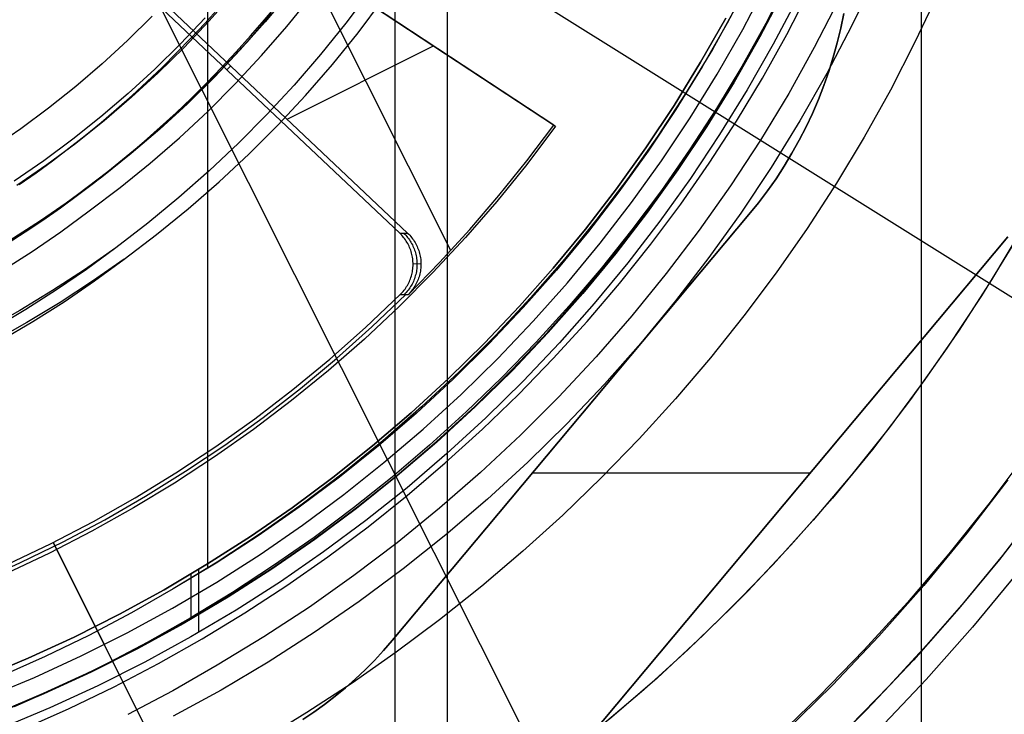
# Model space of a CAD drawing. Header units: millimetres. Extents: x 10802 to 11966, y -167 to 850.
# Tile 91 of 182: x 11396 to 11419, y 450 to 466. Entities that reach past the tile are written whole.
import ezdxf

# ---------------------------------------------------------------- set-up
doc = ezdxf.new("R2010")
doc.units = ezdxf.units.MM
for name, color, linetype in [('1', 7, 'Continuous'), ('color', 7, 'Continuous'), ('luz', 7, 'Continuous')]:
    doc.layers.add(name, color=color, linetype=linetype)

msp = doc.modelspace()

# ---------------------------------------------------------------- linework, layer by layer
at = {"layer": '1', "color": 250, "true_color": 0x111111}
for p, q in [((11417.451, 541.189, 45.792), (11417.451, 424.503, 45.792)), ((11406.318, 523.979, 228.525), (11406.318, 441.714, 228.525)), ((11400.683, 472.719, 222.7), (11400.683, 453.357, 222.7)), ((11413.442, 467.194, 222.7), (11412.893, 466.153, 222.7)), ((11414.33, 467.18, 223.485), (11413.801, 466.151, 223.485)), ((11416.391, 467.272, 223.735), (11415.834, 466.114, 223.735)), ((11405.084, 467.169, 98.631), (11405.084, 446.192, 98.631)), ((11401.279, 466.839, 250.75), (11400.716, 466.203, 250.75)), ((11401.279, 466.839, 246.75), (11400.716, 466.203, 246.75)), ((11402.602, 466.871, 250.75), (11402.039, 466.189, 250.75)), ((11402.602, 466.871, 246.75), (11402.039, 466.189, 246.75)), ((11402.549, 466.081, 46.044), (11403.122, 466.789, 46.044)), ((11404.5, 466.913, 45.792), (11403.931, 466.156, 45.792)), ((11413.65, 465.843, 224.343), (11414.218, 466.926, 224.343)), ((11414.231, 466.92, 225.2), (11413.663, 465.836, 225.2)), ((11414.552, 466.759, 227.75), (11413.977, 465.664, 227.75)), ((11414.293, 465.888, 224.502), (11414.83, 466.933, 224.502)), ((11417.849, 466.856, 223.919), (11417.308, 465.711, 223.919)), ((11400.624, 466.16, 242.75), (11400.948, 466.519, 242.75)), ((11402.024, 466.235, 242.75), (11402.347, 466.622, 242.75)), ((11404.221, 465.93, 98.631), (11404.798, 466.696, 98.631)), ((11413.114, 466.562, 222.7), (11412.546, 465.539, 222.7)), ((11415.507, 466.69, 223.759), (11414.942, 465.587, 223.759)), ((11399.383, 466.32, 236.864), (11398.803, 465.75, 236.864)), ((11400.627, 466.284, 236.488), (11400.044, 465.671, 236.488)), ((11402.189, 466.384, 98.19), (11401.603, 465.709, 98.19)), ((11412.271, 465.24, 225.2), (11412.861, 466.275, 225.2)), ((11412.861, 466.275, 227.75), (11412.271, 465.24, 227.75)), ((11412.861, 466.275, 226.475), (11412.271, 465.24, 226.475)), ((11400.716, 466.203, 250.75), (11400.13, 465.586, 250.75)), ((11400.716, 466.203, 246.75), (11400.13, 465.586, 246.75)), ((11400.294, 465.807, 242.75), (11400.624, 466.16, 242.75)), ((11402.039, 466.189, 250.75), (11401.453, 465.527, 250.75)), ((11402.039, 466.189, 246.75), (11401.453, 465.527, 246.75)), ((11401.695, 465.856, 242.75), (11402.024, 466.235, 242.75)), ((11401.952, 465.394, 46.044), (11402.549, 466.081, 46.044)), ((11403.931, 466.156, 45.792), (11403.337, 465.42, 45.792)), ((11412.893, 466.153, 222.7), (11412.308, 465.132, 222.7)), ((11413.801, 466.151, 223.485), (11413.238, 465.14, 223.485)), ((11415.834, 466.114, 223.735), (11415.236, 464.976, 223.735)), ((11399.957, 465.46, 242.75), (11400.294, 465.807, 242.75)), ((11401.358, 465.482, 242.75), (11401.695, 465.856, 242.75)), ((11403.618, 465.185, 98.631), (11404.221, 465.93, 98.631)), ((11413.045, 464.781, 224.343), (11413.65, 465.843, 224.343)), ((11413.663, 465.836, 225.2), (11413.057, 464.773, 225.2)), ((11413.721, 464.861, 224.502), (11414.293, 465.888, 224.502)), ((11398.803, 465.75, 236.864), (11398.203, 465.2, 236.864)), ((11400.044, 465.671, 236.488), (11399.441, 465.078, 236.488)), ((11400.13, 465.586, 250.75), (11399.524, 464.99, 250.75)), ((11400.13, 465.586, 246.75), (11399.524, 464.99, 246.75)), ((11401.603, 465.709, 98.19), (11400.993, 465.055, 98.19)), ((11413.977, 465.664, 227.75), (11413.366, 464.591, 227.75)), ((11414.942, 465.587, 223.759), (11414.341, 464.503, 223.759)), ((11417.308, 465.711, 223.919), (11416.73, 464.585, 223.919)), ((11399.614, 465.119, 242.75), (11399.957, 465.46, 242.75)), ((11401.453, 465.527, 250.75), (11400.844, 464.885, 250.75)), ((11401.453, 465.527, 246.75), (11400.844, 464.885, 246.75)), ((11401.014, 465.114, 242.75), (11401.358, 465.482, 242.75)), ((11401.331, 464.728, 46.044), (11401.952, 465.394, 46.044)), ((11403.337, 465.42, 45.792), (11402.717, 464.703, 45.792)), ((11412.546, 465.539, 222.7), (11411.919, 464.508, 222.7)), ((11398.203, 465.2, 236.864), (11397.585, 464.671, 236.864)), ((11399.265, 464.785, 242.75), (11399.614, 465.119, 242.75)), ((11400.663, 464.754, 242.75), (11401.014, 465.114, 242.75)), ((11402.989, 464.461, 98.631), (11403.618, 465.185, 98.631)), ((11411.645, 464.225, 225.2), (11412.271, 465.24, 225.2)), ((11412.271, 465.24, 227.75), (11411.645, 464.225, 227.75)), ((11412.271, 465.24, 226.475), (11411.645, 464.225, 226.475)), ((11412.308, 465.132, 222.7), (11411.688, 464.132, 222.7)), ((11413.238, 465.14, 223.485), (11412.641, 464.149, 223.485)), ((11399.441, 465.078, 236.488), (11398.818, 464.506, 236.488)), ((11399.524, 464.99, 250.75), (11398.898, 464.416, 250.75)), ((11399.524, 464.99, 246.75), (11398.898, 464.416, 246.75)), ((11400.844, 464.885, 250.75), (11400.213, 464.265, 250.75)), ((11400.844, 464.885, 246.75), (11400.213, 464.265, 246.75)), ((11400.993, 465.055, 98.19), (11400.361, 464.423, 98.19)), ((11413.115, 463.854, 224.502), (11413.721, 464.861, 224.502)), ((11415.236, 464.976, 223.735), (11414.6, 463.859, 223.735)), ((11397.585, 464.671, 236.864), (11396.948, 464.163, 236.864)), ((11398.909, 464.458, 242.75), (11399.265, 464.785, 242.75)), ((11400.306, 464.399, 242.75), (11400.663, 464.754, 242.75)), ((11400.688, 464.085, 46.044), (11401.331, 464.728, 46.044)), ((11402.717, 464.703, 45.792), (11402.074, 464.008, 45.792)), ((11412.403, 463.74, 224.343), (11413.045, 464.781, 224.343)), ((11413.057, 464.773, 225.2), (11412.415, 463.732, 225.2)), ((11398.818, 464.506, 236.488), (11398.175, 463.956, 236.488)), ((11398.898, 464.416, 250.75), (11398.252, 463.863, 250.75)), ((11398.898, 464.416, 246.75), (11398.252, 463.863, 246.75)), ((11398.547, 464.138, 242.75), (11398.909, 464.458, 242.75)), ((11400.361, 464.423, 98.19), (11399.707, 463.813, 98.19)), ((11399.943, 464.052, 242.75), (11400.306, 464.399, 242.75)), ((11402.335, 463.759, 98.631), (11402.989, 464.461, 98.631)), ((11411.919, 464.508, 222.7), (11411.256, 463.498, 222.7)), ((11413.366, 464.591, 227.75), (11412.717, 463.539, 227.75)), ((11414.341, 464.503, 223.759), (11413.676, 463.41, 223.759)), ((11416.73, 464.585, 223.919), (11416.114, 463.48, 223.919)), ((11396.948, 464.163, 236.864), (11396.295, 463.678, 236.864)), ((11400.213, 464.265, 250.75), (11399.561, 463.667, 250.75)), ((11400.213, 464.265, 246.75), (11399.561, 463.667, 246.75)), ((11410.985, 463.232, 225.2), (11411.645, 464.225, 225.2)), ((11411.645, 464.225, 227.75), (11410.985, 463.232, 227.75)), ((11411.645, 464.225, 226.475), (11410.985, 463.232, 226.475)), ((11398.175, 463.956, 236.488), (11397.514, 463.429, 236.488)), ((11398.18, 463.824, 242.75), (11398.547, 464.138, 242.75)), ((11399.572, 463.711, 242.75), (11399.943, 464.052, 242.75)), ((11400.022, 463.464, 46.044), (11400.688, 464.085, 46.044)), ((11402.074, 464.008, 45.792), (11401.408, 463.336, 45.792)), ((11411.688, 464.132, 222.7), (11411.035, 463.153, 222.7)), ((11412.641, 464.149, 223.485), (11412.011, 463.178, 223.485)), ((11398.252, 463.863, 250.75), (11397.587, 463.333, 250.75)), ((11398.252, 463.863, 246.75), (11397.587, 463.333, 246.75)), ((11397.806, 463.517, 242.75), (11398.18, 463.824, 242.75)), ((11399.707, 463.813, 98.19), (11399.033, 463.226, 98.19)), ((11399.196, 463.378, 242.75), (11399.572, 463.711, 242.75)), ((11401.656, 463.081, 98.631), (11402.335, 463.759, 98.631)), ((11411.726, 462.721, 224.343), (11412.403, 463.74, 224.343)), ((11412.415, 463.732, 225.2), (11411.738, 462.713, 225.2)), ((11412.475, 462.868, 224.502), (11413.115, 463.854, 224.502)), ((11414.6, 463.859, 223.735), (11413.925, 462.765, 223.735)), ((11396.295, 463.678, 236.864), (11395.625, 463.216, 236.864)), ((11397.427, 463.218, 242.75), (11397.806, 463.517, 242.75)), ((11399.561, 463.667, 250.75), (11398.889, 463.092, 250.75)), ((11399.561, 463.667, 246.75), (11398.889, 463.092, 246.75)), ((11411.256, 463.498, 222.7), (11410.56, 462.511, 222.7)), ((11412.717, 463.539, 227.75), (11412.033, 462.509, 227.75)), ((11416.114, 463.48, 223.919), (11415.461, 462.396, 223.919)), ((11397.514, 463.429, 236.488), (11396.835, 462.925, 236.488)), ((11397.587, 463.333, 250.75), (11396.905, 462.827, 250.75)), ((11397.587, 463.333, 246.75), (11396.905, 462.827, 246.75)), ((11398.814, 463.051, 242.75), (11399.196, 463.378, 242.75)), ((11399.335, 462.866, 46.044), (11400.022, 463.464, 46.044)), ((11401.408, 463.336, 45.792), (11400.72, 462.686, 45.792)), ((11413.676, 463.41, 223.759), (11412.974, 462.339, 223.759)), ((11397.043, 462.926, 242.75), (11397.427, 463.218, 242.75)), ((11398.889, 463.092, 250.75), (11398.197, 462.541, 250.75)), ((11398.889, 463.092, 246.75), (11398.197, 462.541, 246.75)), ((11399.033, 463.226, 98.19), (11398.338, 462.664, 98.19)), ((11398.425, 462.732, 242.75), (11398.814, 463.051, 242.75)), ((11400.955, 462.427, 98.631), (11401.656, 463.081, 98.631)), ((11410.291, 462.263, 225.2), (11410.985, 463.232, 225.2)), ((11410.985, 463.232, 227.75), (11410.291, 462.263, 227.75)), ((11410.985, 463.232, 226.475), (11410.291, 462.263, 226.475)), ((11411.035, 463.153, 222.7), (11410.35, 462.196, 222.7)), ((11412.011, 463.178, 223.485), (11411.349, 462.229, 223.485)), ((11396.835, 462.925, 236.488), (11396.139, 462.444, 236.488)), ((11396.905, 462.827, 250.75), (11396.205, 462.344, 250.75)), ((11396.905, 462.827, 246.75), (11396.205, 462.344, 246.75)), ((11396.653, 462.641, 242.75), (11397.043, 462.926, 242.75)), ((11398.627, 462.293, 46.044), (11399.335, 462.866, 46.044)), ((11411.803, 461.904, 224.502), (11412.475, 462.868, 224.502)), ((11396.258, 462.364, 242.75), (11396.653, 462.641, 242.75)), ((11398.338, 462.664, 98.19), (11397.624, 462.126, 98.19)), ((11398.031, 462.421, 242.75), (11398.425, 462.732, 242.75)), ((11400.72, 462.686, 45.792), (11400.01, 462.06, 45.792)), ((11411.014, 461.727, 224.343), (11411.726, 462.721, 224.343)), ((11411.738, 462.713, 225.2), (11411.025, 461.718, 225.2)), ((11413.925, 462.765, 223.735), (11413.214, 461.694, 223.735)), ((11398.197, 462.541, 250.75), (11397.487, 462.013, 250.75)), ((11398.197, 462.541, 246.75), (11397.487, 462.013, 246.75)), ((11397.63, 462.117, 242.75), (11398.031, 462.421, 242.75)), ((11400.231, 461.798, 98.631), (11400.955, 462.427, 98.631)), ((11410.56, 462.511, 222.7), (11409.83, 461.549, 222.7)), ((11412.033, 462.509, 227.75), (11411.313, 461.505, 227.75)), ((11412.974, 462.339, 223.759), (11412.236, 461.294, 223.759)), ((11415.461, 462.396, 223.919), (11414.772, 461.334, 223.919)), ((11397.624, 462.126, 98.19), (11396.975, 461.647, 98.19)), ((11397.225, 461.821, 242.75), (11397.63, 462.117, 242.75)), ((11397.9, 461.745, 46.044), (11398.627, 462.293, 46.044)), ((11409.564, 461.319, 225.2), (11410.291, 462.263, 225.2)), ((11410.291, 462.263, 227.75), (11409.564, 461.319, 227.75)), ((11410.291, 462.263, 226.475), (11409.564, 461.319, 226.475)), ((11410.35, 462.196, 222.7), (11409.632, 461.264, 222.7)), ((11411.349, 462.229, 223.485), (11410.657, 461.302, 223.485)), ((11397.487, 462.013, 250.75), (11396.759, 461.511, 250.75)), ((11397.487, 462.013, 246.75), (11396.759, 461.511, 246.75)), ((11400.01, 462.06, 45.792), (11399.279, 461.458, 45.792)), ((11411.099, 460.962, 224.502), (11411.803, 461.904, 224.502)), ((11396.975, 461.647, 98.19), (11396.309, 461.191, 98.19)), ((11396.813, 461.532, 242.75), (11397.225, 461.821, 242.75)), ((11397.239, 461.258, 46.044), (11397.9, 461.745, 46.044)), ((11399.486, 461.194, 98.631), (11400.231, 461.798, 98.631)), ((11410.268, 460.758, 224.343), (11411.014, 461.727, 224.343)), ((11411.025, 461.718, 225.2), (11410.279, 460.749, 225.2)), ((11413.214, 461.694, 223.735), (11412.465, 460.649, 223.735)), ((11396.759, 461.511, 250.75), (11396.014, 461.034, 250.75)), ((11396.759, 461.511, 246.75), (11396.014, 461.034, 246.75)), ((11396.397, 461.252, 242.75), (11396.813, 461.532, 242.75)), ((11399.279, 461.458, 45.792), (11398.529, 460.881, 45.792)), ((11409.83, 461.549, 222.7), (11409.068, 460.612, 222.7)), ((11411.313, 461.505, 227.75), (11410.559, 460.525, 227.75)), ((11396.309, 461.191, 98.19), (11395.629, 460.758, 98.19)), ((11395.975, 460.98, 242.75), (11396.397, 461.252, 242.75)), ((11396.562, 460.794, 46.044), (11397.239, 461.258, 46.044)), ((11398.72, 460.617, 98.631), (11399.486, 461.194, 98.631)), ((11408.805, 460.4, 225.2), (11409.564, 461.319, 225.2)), ((11409.564, 461.319, 227.75), (11408.805, 460.4, 227.75)), ((11409.564, 461.319, 226.475), (11408.805, 460.4, 226.475)), ((11409.632, 461.264, 222.7), (11408.882, 460.357, 222.7)), ((11410.657, 461.302, 223.485), (11409.934, 460.397, 223.485)), ((11412.236, 461.294, 223.759), (11411.462, 460.274, 223.759)), ((11414.772, 461.334, 223.919), (11414.048, 460.296, 223.919)), ((11419.83, 461.334, 98.631), (11419.106, 460.127, 98.631)), ((11410.365, 460.044, 224.502), (11411.099, 460.962, 224.502)), ((11419.644, 461.015, 98.631), (11418.872, 459.755, 98.631)), ((11395.869, 460.352, 46.044), (11396.562, 460.794, 46.044)), ((11398.529, 460.881, 45.792), (11397.794, 460.365, 45.792)), ((11398.529, 460.881, 45.792), (11397.84, 460.374, 45.792)), ((11409.489, 459.815, 224.343), (11410.268, 460.758, 224.343)), ((11410.279, 460.749, 225.2), (11409.5, 459.805, 225.2)), ((11398.72, 460.617, 98.631), (11397.977, 460.095, 98.631)), ((11398.024, 460.104, 98.631), (11398.72, 460.617, 98.631)), ((11409.068, 460.612, 222.7), (11408.274, 459.702, 222.7)), ((11410.559, 460.525, 227.75), (11409.772, 459.572, 227.75)), ((11412.465, 460.649, 223.735), (11411.681, 459.631, 223.735)), ((11397.794, 460.365, 45.792), (11397.042, 459.874, 45.792)), ((11397.84, 460.374, 45.792), (11397.135, 459.89, 45.792)), ((11408.015, 459.508, 225.2), (11408.805, 460.4, 225.2)), ((11408.805, 460.4, 227.75), (11408.015, 459.508, 227.75)), ((11408.805, 460.4, 226.475), (11408.015, 459.508, 226.475)), ((11408.882, 460.357, 222.7), (11408.103, 459.475, 222.7)), ((11409.934, 460.397, 223.485), (11409.182, 459.516, 223.485)), ((11411.462, 460.274, 223.759), (11410.655, 459.281, 223.759)), ((11414.048, 460.296, 223.919), (11413.29, 459.281, 223.919)), ((11397.977, 460.095, 98.631), (11397.216, 459.598, 98.631)), ((11397.31, 459.614, 98.631), (11398.024, 460.104, 98.631)), ((11409.601, 459.149, 224.502), (11410.365, 460.044, 224.502)), ((11419.106, 460.127, 98.631), (11418.343, 458.943, 98.631)), ((11397.042, 459.874, 45.792), (11396.275, 459.408, 45.792)), ((11397.135, 459.89, 45.792), (11396.414, 459.431, 45.792)), ((11408.678, 458.899, 224.343), (11409.489, 459.815, 224.343)), ((11409.5, 459.805, 225.2), (11408.689, 458.89, 225.2)), ((11397.216, 459.598, 98.631), (11396.439, 459.127, 98.631)), ((11396.58, 459.149, 98.631), (11397.31, 459.614, 98.631)), ((11408.274, 459.702, 222.7), (11407.45, 458.82, 222.7)), ((11409.772, 459.572, 227.75), (11408.953, 458.647, 227.75)), ((11411.681, 459.631, 223.735), (11410.863, 458.64, 223.735)), ((11418.872, 459.755, 98.631), (11418.058, 458.523, 98.631)), ((11396.275, 459.408, 45.792), (11395.492, 458.968, 45.792)), ((11396.414, 459.431, 45.792), (11395.677, 458.996, 45.792)), ((11407.194, 458.643, 225.2), (11408.015, 459.508, 225.2)), ((11408.015, 459.508, 227.75), (11407.194, 458.643, 227.75)), ((11408.015, 459.508, 226.475), (11407.194, 458.643, 226.475)), ((11408.103, 459.475, 222.7), (11407.294, 458.621, 222.7)), ((11409.182, 459.516, 223.485), (11408.402, 458.66, 223.485)), ((11396.439, 459.127, 98.631), (11395.647, 458.681, 98.631)), ((11395.835, 458.709, 98.631), (11396.58, 459.149, 98.631)), ((11408.809, 458.279, 224.502), (11409.601, 459.149, 224.502)), ((11410.655, 459.281, 223.759), (11409.813, 458.317, 223.759)), ((11413.29, 459.281, 223.919), (11412.5, 458.292, 223.919)), ((11407.836, 458.013, 224.343), (11408.678, 458.899, 224.343)), ((11408.689, 458.89, 225.2), (11407.846, 458.002, 225.2)), ((11418.343, 458.943, 98.631), (11417.542, 457.786, 98.631)), ((11406.344, 457.808, 225.2), (11407.194, 458.643, 225.2)), ((11407.194, 458.643, 227.75), (11406.344, 457.808, 227.75)), ((11407.194, 458.643, 226.475), (11406.344, 457.808, 226.475)), ((11407.294, 458.621, 222.7), (11406.456, 457.795, 222.7)), ((11407.45, 458.82, 222.7), (11406.596, 457.966, 222.7)), ((11408.402, 458.66, 223.485), (11407.595, 457.829, 223.485)), ((11408.953, 458.647, 227.75), (11408.102, 457.751, 227.75)), ((11410.863, 458.64, 223.735), (11410.01, 457.677, 223.735)), ((11418.058, 458.523, 98.631), (11417.202, 457.319, 98.631)), ((11407.989, 457.435, 224.502), (11408.809, 458.279, 224.502)), ((11409.813, 458.317, 223.759), (11408.94, 457.381, 223.759)), ((11412.5, 458.292, 223.919), (11411.677, 457.329, 223.919)), ((11406.596, 457.966, 222.7), (11405.714, 457.142, 222.7)), ((11406.964, 457.155, 224.343), (11407.836, 458.013, 224.343)), ((11407.846, 458.002, 225.2), (11406.974, 457.145, 225.2)), ((11405.466, 457.002, 225.2), (11406.344, 457.808, 225.2)), ((11406.344, 457.808, 227.75), (11405.466, 457.002, 227.75)), ((11406.344, 457.808, 226.475), (11405.466, 457.002, 226.475)), ((11406.456, 457.795, 222.7), (11405.59, 456.997, 222.7)), ((11407.595, 457.829, 223.485), (11406.762, 457.024, 223.485)), ((11408.102, 457.751, 227.75), (11407.22, 456.885, 227.75)), ((11417.542, 457.786, 98.631), (11416.703, 456.655, 98.631)), ((11410.01, 457.677, 223.735), (11409.125, 456.745, 223.735)), ((11407.143, 456.617, 224.502), (11407.989, 457.435, 224.502)), ((11408.94, 457.381, 223.759), (11408.035, 456.476, 223.759)), ((11411.677, 457.329, 223.919), (11410.824, 456.392, 223.919)), ((11417.202, 457.319, 98.631), (11416.306, 456.145, 98.631)), ((11404.56, 456.227, 225.2), (11405.466, 457.002, 225.2)), ((11405.466, 457.002, 227.75), (11404.56, 456.227, 227.75)), ((11405.466, 457.002, 226.475), (11404.56, 456.227, 226.475)), ((11405.59, 456.997, 222.7), (11404.699, 456.23, 222.7)), ((11405.714, 457.142, 222.7), (11404.804, 456.348, 222.7)), ((11406.762, 457.024, 223.485), (11405.903, 456.245, 223.485)), ((11406.062, 456.329, 224.343), (11406.964, 457.155, 224.343)), ((11406.974, 457.145, 225.2), (11406.072, 456.318, 225.2)), ((11407.22, 456.885, 227.75), (11406.31, 456.049, 227.75)), ((11406.271, 455.826, 224.502), (11407.143, 456.617, 224.502)), ((11409.125, 456.745, 223.735), (11408.208, 455.844, 223.735)), ((11416.703, 456.655, 98.631), (11415.828, 455.552, 98.631)), ((11404.804, 456.348, 222.7), (11403.867, 455.586, 222.7)), ((11405.133, 455.534, 224.343), (11406.062, 456.329, 224.343)), ((11406.072, 456.318, 225.2), (11405.142, 455.522, 225.2)), ((11408.035, 456.476, 223.759), (11407.099, 455.603, 223.759)), ((11410.824, 456.392, 223.919), (11409.942, 455.483, 223.919)), ((11403.628, 455.484, 225.2), (11404.56, 456.227, 225.2)), ((11404.56, 456.227, 227.75), (11403.628, 455.484, 227.75)), ((11404.56, 456.227, 226.475), (11403.628, 455.484, 226.475)), ((11404.699, 456.23, 222.7), (11403.781, 455.493, 222.7)), ((11405.903, 456.245, 223.485), (11405.021, 455.494, 223.485)), ((11416.306, 456.145, 98.631), (11415.369, 455.003, 98.631)), ((11419.943, 456.072, 95.668), (11419.044, 454.868, 95.668)), ((11406.31, 456.049, 227.75), (11405.371, 455.246, 227.75)), ((11408.208, 455.844, 223.735), (11407.261, 454.975, 223.735)), ((11405.374, 455.063, 224.502), (11406.271, 455.826, 224.502)), ((11407.099, 455.603, 223.759), (11406.135, 454.761, 223.759)), ((11402.671, 454.774, 225.2), (11403.628, 455.484, 225.2)), ((11403.628, 455.484, 227.75), (11402.671, 454.774, 227.75)), ((11403.628, 455.484, 226.475), (11402.671, 454.774, 226.475)), ((11403.781, 455.493, 222.7), (11402.839, 454.788, 222.7)), ((11403.867, 455.586, 222.7), (11402.905, 454.856, 222.7)), ((11405.021, 455.494, 223.485), (11404.115, 454.771, 223.485)), ((11404.177, 454.771, 224.343), (11405.133, 455.534, 224.343)), ((11405.142, 455.522, 225.2), (11404.186, 454.76, 225.2)), ((11409.942, 455.483, 223.919), (11409.03, 454.602, 223.919)), ((11415.828, 455.552, 98.631), (11414.917, 454.479, 98.631)), ((11418.524, 454.174, 89.131), (11419.492, 455.432, 89.131)), ((11419.492, 455.432, 92.4), (11418.524, 454.174, 92.4)), ((11405.371, 455.246, 227.75), (11404.404, 454.476, 227.75)), ((11404.454, 454.329, 224.502), (11405.374, 455.063, 224.502)), ((11407.261, 454.975, 223.735), (11406.284, 454.14, 223.735)), ((11415.369, 455.003, 98.631), (11414.394, 453.893, 98.631)), ((11420.346, 454.938, 89.131), (11419.364, 453.655, 89.131)), ((11401.69, 454.097, 225.2), (11402.671, 454.774, 225.2)), ((11402.671, 454.774, 227.75), (11401.69, 454.097, 227.75)), ((11402.671, 454.774, 226.475), (11401.69, 454.097, 226.475)), ((11402.839, 454.788, 222.7), (11401.873, 454.115, 222.7)), ((11402.905, 454.856, 222.7), (11401.918, 454.16, 222.7)), ((11404.115, 454.771, 223.485), (11403.186, 454.078, 223.485)), ((11403.195, 454.042, 224.343), (11404.177, 454.771, 224.343)), ((11404.186, 454.76, 225.2), (11403.203, 454.03, 225.2)), ((11406.135, 454.761, 223.759), (11405.142, 453.954, 223.759)), ((11419.044, 454.868, 95.668), (11418.105, 453.694, 95.668)), ((11404.404, 454.476, 227.75), (11403.412, 453.739, 227.75)), ((11409.03, 454.602, 223.919), (11408.091, 453.751, 223.919)), ((11414.917, 454.479, 98.631), (11413.971, 453.435, 98.631)), ((11420.098, 454.602, 89.131), (11419.291, 453.562, 89.131)), ((11403.511, 453.625, 224.502), (11404.454, 454.329, 224.502)), ((11400.686, 453.454, 225.2), (11401.69, 454.097, 225.2)), ((11401.69, 454.097, 227.75), (11400.686, 453.454, 227.75)), ((11401.69, 454.097, 226.475), (11400.686, 453.454, 226.475)), ((11401.873, 454.115, 222.7), (11400.886, 453.475, 222.7)), ((11401.918, 454.16, 222.7), (11400.908, 453.497, 222.7)), ((11402.188, 453.347, 224.343), (11403.195, 454.042, 224.343)), ((11403.203, 454.03, 225.2), (11402.196, 453.335, 225.2)), ((11403.186, 454.078, 223.485), (11402.236, 453.414, 223.485)), ((11406.284, 454.14, 223.735), (11405.28, 453.338, 223.735)), ((11417.513, 452.95, 89.131), (11418.524, 454.174, 89.131)), ((11418.524, 454.174, 92.4), (11417.513, 452.95, 92.4)), ((11405.142, 453.954, 223.759), (11404.122, 453.18, 223.759)), ((11408.091, 453.751, 223.919), (11407.126, 452.929, 223.919)), ((11414.394, 453.893, 98.631), (11413.382, 452.818, 98.631)), ((11403.412, 453.739, 227.75), (11402.395, 453.037, 227.75)), ((11402.546, 452.95, 224.502), (11403.511, 453.625, 224.502)), ((11418.105, 453.694, 95.668), (11417.129, 452.55, 95.668)), ((11419.364, 453.655, 89.131), (11418.339, 452.407, 89.131)), ((11419.291, 453.562, 89.131), (11418.454, 452.546, 89.131)), ((11399.661, 452.846, 225.2), (11400.686, 453.454, 225.2)), ((11400.686, 453.454, 227.75), (11399.661, 452.846, 227.75)), ((11400.686, 453.454, 226.475), (11399.661, 452.846, 226.475)), ((11400.908, 453.497, 222.7), (11399.877, 452.87, 222.7)), ((11400.886, 453.475, 222.7), (11399.877, 452.87, 222.7)), ((11400.47, 453.321, 227.75), (11400.47, 451.842, 227.75)), ((11401.159, 452.688, 224.343), (11402.188, 453.347, 224.343)), ((11402.196, 453.335, 225.2), (11401.166, 452.675, 225.2)), ((11402.236, 453.414, 223.485), (11401.266, 452.78, 223.485)), ((11405.28, 453.338, 223.735), (11404.247, 452.572, 223.735)), ((11413.971, 453.435, 98.631), (11412.992, 452.424, 98.631)), ((11400.291, 453.213, 225.2), (11400.291, 452.153, 225.2)), ((11404.122, 453.18, 223.759), (11403.077, 452.442, 223.759)), ((11419.703, 453.233, 228.525), (11418.659, 451.969, 228.525)), ((11398.615, 452.274, 225.2), (11399.661, 452.846, 225.2)), ((11399.661, 452.846, 227.75), (11398.615, 452.274, 227.75)), ((11399.661, 452.846, 226.475), (11398.615, 452.274, 226.475)), ((11399.877, 452.87, 222.7), (11398.893, 452.306, 222.7)), ((11402.395, 453.037, 227.75), (11401.354, 452.37, 227.75)), ((11401.56, 452.307, 224.502), (11402.546, 452.95, 224.502)), ((11407.126, 452.929, 223.919), (11406.135, 452.139, 223.919)), ((11416.46, 451.761, 89.131), (11417.513, 452.95, 89.131)), ((11417.513, 452.95, 92.4), (11416.46, 451.761, 92.4)), ((11400.107, 452.064, 224.343), (11401.159, 452.688, 224.343)), ((11401.166, 452.675, 225.2), (11400.114, 452.051, 225.2)), ((11401.266, 452.78, 223.485), (11400.276, 452.178, 223.485)), ((11413.382, 452.818, 98.631), (11412.333, 451.778, 98.631)), ((11401.354, 452.37, 227.75), (11400.291, 451.74, 227.75)), ((11403.077, 452.442, 223.759), (11402.006, 451.74, 223.759)), ((11404.247, 452.572, 223.735), (11403.19, 451.842, 223.735)), ((11412.992, 452.424, 98.631), (11411.981, 451.445, 98.631)), ((11417.129, 452.55, 95.668), (11416.116, 451.438, 95.668)), ((11418.339, 452.407, 89.131), (11417.271, 451.195, 89.131)), ((11418.454, 452.546, 89.131), (11417.589, 451.554, 89.131)), ((11397.551, 451.738, 225.2), (11398.615, 452.274, 225.2)), ((11398.615, 452.274, 227.75), (11397.551, 451.738, 227.75)), ((11398.615, 452.274, 226.475), (11397.551, 451.738, 226.475)), ((11398.893, 452.306, 222.7), (11397.89, 451.776, 222.7)), ((11400.276, 452.178, 223.485), (11399.268, 451.608, 223.485)), ((11400.555, 451.695, 224.502), (11401.56, 452.307, 224.502)), ((11406.135, 452.139, 223.919), (11405.119, 451.38, 223.919)), ((11399.034, 451.477, 224.343), (11400.107, 452.064, 224.343)), ((11400.114, 452.051, 225.2), (11399.04, 451.464, 225.2)), ((11418.659, 451.969, 228.525), (11417.572, 450.742, 228.525)), ((11396.468, 451.24, 225.2), (11397.551, 451.738, 225.2)), ((11397.551, 451.738, 227.75), (11396.468, 451.24, 227.75)), ((11397.551, 451.738, 226.475), (11396.468, 451.24, 226.475)), ((11397.89, 451.776, 222.7), (11396.87, 451.281, 222.7)), ((11400.291, 451.74, 227.75), (11399.207, 451.147, 227.75)), ((11399.531, 451.116, 224.502), (11400.555, 451.695, 224.502)), ((11402.006, 451.74, 223.759), (11400.913, 451.075, 223.759)), ((11403.19, 451.842, 223.735), (11402.107, 451.149, 223.735)), ((11412.333, 451.778, 98.631), (11411.249, 450.774, 98.631)), ((11415.367, 450.61, 89.131), (11416.46, 451.761, 89.131)), ((11416.46, 451.761, 92.4), (11415.367, 450.61, 92.4)), ((11397.941, 450.928, 224.343), (11399.034, 451.477, 224.343)), ((11399.04, 451.464, 225.2), (11397.947, 450.914, 225.2)), ((11399.268, 451.608, 223.485), (11398.242, 451.071, 223.485)), ((11411.981, 451.445, 98.631), (11410.937, 450.499, 98.631)), ((11416.116, 451.438, 95.668), (11415.068, 450.358, 95.668)), ((11417.589, 451.554, 89.131), (11416.696, 450.586, 89.131)), ((11395.369, 450.779, 225.2), (11396.468, 451.24, 225.2)), ((11396.468, 451.24, 227.75), (11395.369, 450.779, 227.75)), ((11396.468, 451.24, 226.475), (11395.369, 450.779, 226.475)), ((11396.87, 451.281, 222.7), (11395.833, 450.822, 222.7)), ((11405.119, 451.38, 223.919), (11404.08, 450.654, 223.919)), ((11398.242, 451.071, 223.485), (11397.199, 450.567, 223.485)), ((11399.207, 451.147, 227.75), (11398.103, 450.591, 227.75)), ((11398.489, 450.57, 224.502), (11399.531, 451.116, 224.502)), ((11400.913, 451.075, 223.759), (11399.87, 450.477, 223.759)), ((11402.107, 451.149, 223.735), (11401.001, 450.493, 223.735)), ((11417.271, 451.195, 89.131), (11416.162, 450.021, 89.131)), ((11396.83, 450.416, 224.343), (11397.941, 450.928, 224.343)), ((11397.947, 450.914, 225.2), (11396.836, 450.403, 225.2)), ((11411.249, 450.774, 98.631), (11410.131, 449.809, 98.631)), ((11417.572, 450.742, 228.525), (11416.443, 449.553, 228.525)), ((11397.199, 450.567, 223.485), (11396.141, 450.098, 223.485)), ((11398.103, 450.591, 227.75), (11396.98, 450.075, 227.75)), ((11397.43, 450.059, 224.502), (11398.489, 450.57, 224.502)), ((11404.08, 450.654, 223.919), (11403.019, 449.961, 223.919)), ((11414.235, 449.497, 89.131), (11415.367, 450.61, 89.131)), ((11415.367, 450.61, 92.4), (11414.235, 449.497, 92.4)), ((11416.696, 450.586, 89.131), (11415.776, 449.645, 89.131)), ((11395.702, 449.943, 224.343), (11396.83, 450.416, 224.343)), ((11396.836, 450.403, 225.2), (11395.708, 449.93, 225.2)), ((11399.87, 450.477, 223.759), (11398.807, 449.916, 223.759)), ((11401.001, 450.493, 223.735), (11399.874, 449.876, 223.735)), ((11410.937, 450.499, 98.631), (11409.864, 449.588, 98.631)), ((11415.068, 450.358, 95.668), (11413.986, 449.313, 95.668)), ((11396.98, 450.075, 227.75), (11395.841, 449.597, 227.75)), ((11396.355, 449.583, 224.502), (11397.43, 450.059, 224.502)), ((11403.019, 449.961, 223.919), (11401.936, 449.302, 223.919)), ((11416.162, 450.021, 89.131), (11415.013, 448.885, 89.131))]:
    msp.add_line(p, q, dxfattribs=at)
at = {"layer": '1', "color": 7, "true_color": 0xf4f4f4}
for p, q in [((11415.566, 466.037, 279.75), (11415.636, 466.382, 279.75)), ((11415.636, 466.382, 282.75), (11415.566, 466.037, 282.75)), ((11415.566, 466.037, 281.25), (11415.636, 466.382, 281.25)), ((11415.483, 465.695, 279.75), (11415.566, 466.037, 279.75)), ((11415.566, 466.037, 282.75), (11415.483, 465.695, 282.75)), ((11415.483, 465.695, 281.25), (11415.566, 466.037, 281.25)), ((11415.389, 465.356, 279.75), (11415.483, 465.695, 279.75)), ((11415.483, 465.695, 282.75), (11415.389, 465.356, 282.75)), ((11415.389, 465.356, 281.25), (11415.483, 465.695, 281.25)), ((11415.284, 465.021, 279.75), (11415.389, 465.356, 279.75)), ((11415.389, 465.356, 282.75), (11415.284, 465.021, 282.75)), ((11415.284, 465.021, 281.25), (11415.389, 465.356, 281.25)), ((11415.167, 464.689, 279.75), (11415.284, 465.021, 279.75)), ((11415.284, 465.021, 282.75), (11415.167, 464.689, 282.75)), ((11415.167, 464.689, 281.25), (11415.284, 465.021, 281.25)), ((11415.039, 464.361, 279.75), (11415.167, 464.689, 279.75)), ((11415.167, 464.689, 282.75), (11415.039, 464.361, 282.75)), ((11415.039, 464.361, 281.25), (11415.167, 464.689, 281.25)), ((11414.9, 464.038, 279.75), (11415.039, 464.361, 279.75)), ((11415.039, 464.361, 282.75), (11414.9, 464.038, 282.75)), ((11414.9, 464.038, 281.25), (11415.039, 464.361, 281.25)), ((11414.749, 463.72, 279.75), (11414.9, 464.038, 279.75)), ((11414.9, 464.038, 282.75), (11414.749, 463.72, 282.75)), ((11414.749, 463.72, 281.25), (11414.9, 464.038, 281.25)), ((11414.588, 463.407, 279.75), (11414.749, 463.72, 279.75)), ((11414.749, 463.72, 282.75), (11414.588, 463.407, 282.75)), ((11414.588, 463.407, 281.25), (11414.749, 463.72, 281.25)), ((11414.417, 463.1, 279.75), (11414.588, 463.407, 279.75)), ((11414.588, 463.407, 282.75), (11414.417, 463.1, 282.75)), ((11414.417, 463.1, 281.25), (11414.588, 463.407, 281.25)), ((11414.235, 462.798, 279.75), (11414.417, 463.1, 279.75)), ((11414.417, 463.1, 282.75), (11414.235, 462.798, 282.75)), ((11414.235, 462.798, 281.25), (11414.417, 463.1, 281.25)), ((11414.043, 462.504, 279.75), (11414.235, 462.798, 279.75)), ((11414.235, 462.798, 282.75), (11414.043, 462.504, 282.75)), ((11414.043, 462.504, 281.25), (11414.235, 462.798, 281.25)), ((11413.841, 462.216, 279.75), (11414.043, 462.504, 279.75)), ((11414.043, 462.504, 282.75), (11413.841, 462.216, 282.75)), ((11413.841, 462.216, 281.25), (11414.043, 462.504, 281.25)), ((11413.629, 461.935, 279.75), (11413.841, 462.216, 279.75)), ((11413.841, 462.216, 282.75), (11413.629, 461.935, 282.75)), ((11413.629, 461.935, 281.25), (11413.841, 462.216, 281.25)), ((11413.407, 461.661, 279.75), (11413.629, 461.935, 279.75)), ((11413.629, 461.935, 282.75), (11413.407, 461.661, 282.75)), ((11413.407, 461.661, 281.25), (11413.629, 461.935, 281.25)), ((11413.407, 461.661, 279.75), (11405.025, 451.655, 279.75)), ((11405.025, 451.655, 282.75), (11413.407, 461.661, 282.75)), ((11405.025, 451.655, 281.25), (11413.407, 461.661, 281.25)), ((11413.407, 461.661, 282.75), (11413.407, 461.661, 279.75)), ((11407.565, 446.901, 279.75), (11419.49, 461.135, 279.75)), ((11419.49, 461.135, 282.75), (11407.565, 446.901, 282.75)), ((11419.49, 461.135, 281.25), (11407.565, 446.901, 281.25)), ((11409.216, 456.658, 279.75), (11409.216, 456.658, 282.75)), ((11408.327, 455.596, 279.75), (11414.849, 455.596, 279.75)), ((11413.527, 454.018, 279.75), (11413.527, 454.018, 282.75)), ((11404.82, 451.419, 279.75), (11405.025, 451.655, 279.75)), ((11405.025, 451.655, 282.75), (11404.82, 451.419, 282.75)), ((11404.82, 451.419, 281.25), (11405.025, 451.655, 281.25)), ((11405.025, 451.655, 279.75), (11405.025, 451.655, 282.75)), ((11404.608, 451.189, 279.75), (11404.82, 451.419, 279.75)), ((11404.82, 451.419, 282.75), (11404.608, 451.189, 282.75)), ((11404.608, 451.189, 281.25), (11404.82, 451.419, 281.25)), ((11404.387, 450.967, 279.75), (11404.608, 451.189, 279.75)), ((11404.608, 451.189, 282.75), (11404.387, 450.967, 282.75)), ((11404.387, 450.967, 281.25), (11404.608, 451.189, 281.25)), ((11403.925, 450.546, 279.75), (11404.16, 450.753, 279.75)), ((11404.16, 450.753, 282.75), (11403.925, 450.546, 282.75)), ((11403.925, 450.546, 281.25), (11404.16, 450.753, 281.25)), ((11404.16, 450.753, 279.75), (11404.387, 450.967, 279.75)), ((11404.387, 450.967, 282.75), (11404.16, 450.753, 282.75)), ((11404.16, 450.753, 281.25), (11404.387, 450.967, 281.25)), ((11403.683, 450.347, 279.75), (11403.925, 450.546, 279.75)), ((11403.925, 450.546, 282.75), (11403.683, 450.347, 282.75)), ((11403.683, 450.347, 281.25), (11403.925, 450.546, 281.25)), ((11403.435, 450.156, 279.75), (11403.683, 450.347, 279.75)), ((11403.683, 450.347, 282.75), (11403.435, 450.156, 282.75)), ((11403.435, 450.156, 281.25), (11403.683, 450.347, 281.25)), ((11403.181, 449.974, 279.75), (11403.435, 450.156, 279.75)), ((11403.435, 450.156, 282.75), (11403.181, 449.974, 282.75)), ((11403.181, 449.974, 281.25), (11403.435, 450.156, 281.25)), ((11402.921, 449.801, 279.75), (11403.181, 449.974, 279.75)), ((11403.181, 449.974, 282.75), (11402.921, 449.801, 282.75)), ((11402.921, 449.801, 281.25), (11403.181, 449.974, 281.25))]:
    msp.add_line(p, q, dxfattribs=at)
at = {"layer": 'color', "color": 254, "true_color": 0xcad1ee}
for p, q in [((11401.168, 468.804, 29.562), (11408.862, 463.735, 29.562)), ((11408.84, 463.749, 28.062), (11401.19, 468.79, 28.062)), ((11408.818, 463.764, 26.562), (11401.212, 468.775, 26.562)), ((11398.348, 467.871, 26.398), (11405.381, 461.224, 26.398)), ((11405.199, 461.222, 19.162), (11398.261, 467.78, 19.162)), ((11406.397, 460.816, 26.562), (11402.998, 467.598, 26.562)), ((11413.259, 466.007, 21.262), (11413.822, 467.076, 21.262)), ((11413.259, 466.007, 29.562), (11413.822, 467.076, 29.562)), ((11413.259, 466.007, 25.412), (11413.822, 467.076, 25.412)), ((11405.385, 461.224, 26.562), (11399.514, 466.773, 26.562)), ((11412.659, 464.958, 21.262), (11413.259, 466.007, 21.262)), ((11412.659, 464.958, 29.562), (11413.259, 466.007, 29.562)), ((11412.659, 464.958, 25.412), (11413.259, 466.007, 25.412)), ((11402.551, 463.902, 26.562), (11405.991, 465.626, 26.562)), ((11401.139, 465.06, 19.162), (11401.227, 465.154, 26.562)), ((11412.023, 463.93, 21.262), (11412.659, 464.958, 21.262)), ((11412.023, 463.93, 29.562), (11412.659, 464.958, 29.562)), ((11412.023, 463.93, 25.412), (11412.659, 464.958, 25.412)), ((11411.353, 462.925, 21.262), (11412.023, 463.93, 21.262)), ((11411.353, 462.925, 29.562), (11412.023, 463.93, 29.562)), ((11411.353, 462.925, 25.412), (11412.023, 463.93, 25.412)), ((11408.187, 462.925, 26.562), (11408.818, 463.764, 26.562)), ((11408.862, 463.735, 29.562), (11408.187, 462.839, 29.562)), ((11408.818, 463.764, 26.562), (11408.862, 463.735, 29.562)), ((11408.187, 462.839, 29.562), (11407.481, 461.967, 29.562)), ((11407.529, 462.107, 26.562), (11408.187, 462.925, 26.562)), ((11410.648, 461.944, 21.262), (11411.353, 462.925, 21.262)), ((11410.648, 461.944, 29.562), (11411.353, 462.925, 29.562)), ((11410.648, 461.944, 25.412), (11411.353, 462.925, 25.412)), ((11406.845, 461.311, 26.562), (11407.529, 462.107, 26.562)), ((11407.481, 461.967, 29.562), (11406.745, 461.12, 29.562)), ((11409.91, 460.988, 21.262), (11410.648, 461.944, 21.262)), ((11409.91, 460.988, 29.562), (11410.648, 461.944, 29.562)), ((11409.91, 460.988, 25.412), (11410.648, 461.944, 25.412)), ((11405.199, 461.222, 19.162), (11405.385, 461.224, 26.562)), ((11405.224, 461.198, 19.162), (11405.199, 461.222, 19.162)), ((11405.247, 461.174, 19.162), (11405.224, 461.198, 19.162)), ((11405.27, 461.148, 19.162), (11405.247, 461.174, 19.162)), ((11405.292, 461.223, 22.866), (11405.317, 461.199, 22.865)), ((11405.317, 461.199, 22.865), (11405.34, 461.175, 22.865)), ((11405.34, 461.175, 22.865), (11405.363, 461.149, 22.864)), ((11405.385, 461.224, 26.562), (11405.41, 461.2, 26.562)), ((11405.41, 461.2, 26.562), (11405.434, 461.175, 26.562)), ((11405.434, 461.175, 26.562), (11405.457, 461.149, 26.562)), ((11406.136, 460.537, 26.562), (11406.845, 461.311, 26.562)), ((11405.292, 461.122, 19.162), (11405.27, 461.148, 19.162)), ((11405.313, 461.095, 19.162), (11405.292, 461.122, 19.162)), ((11405.333, 461.067, 19.162), (11405.313, 461.095, 19.162)), ((11405.352, 461.039, 19.162), (11405.333, 461.067, 19.162)), ((11405.37, 461.01, 19.162), (11405.352, 461.039, 19.162)), ((11405.363, 461.149, 22.864), (11405.385, 461.123, 22.864)), ((11405.387, 460.98, 19.162), (11405.37, 461.01, 19.162)), ((11405.385, 461.123, 22.864), (11405.406, 461.096, 22.863)), ((11405.403, 460.95, 19.162), (11405.387, 460.98, 19.162)), ((11405.418, 460.919, 19.162), (11405.403, 460.95, 19.162)), ((11405.406, 461.096, 22.863), (11405.426, 461.068, 22.863)), ((11405.426, 461.068, 22.863), (11405.445, 461.04, 22.862)), ((11405.445, 461.04, 22.862), (11405.463, 461.011, 22.862)), ((11405.457, 461.149, 26.562), (11405.48, 461.122, 26.562)), ((11405.463, 461.011, 22.862), (11405.48, 460.981, 22.861)), ((11405.48, 461.122, 26.562), (11405.501, 461.094, 26.562)), ((11405.48, 460.981, 22.861), (11405.496, 460.951, 22.861)), ((11405.496, 460.951, 22.861), (11405.511, 460.92, 22.861)), ((11405.501, 461.094, 26.562), (11405.521, 461.066, 26.562)), ((11405.521, 461.066, 26.562), (11405.541, 461.037, 26.562)), ((11405.541, 461.037, 26.562), (11405.559, 461.007, 26.562)), ((11405.559, 461.007, 26.562), (11405.576, 460.977, 26.562)), ((11405.576, 460.977, 26.562), (11405.592, 460.946, 26.562)), ((11405.592, 460.946, 26.562), (11405.607, 460.914, 26.562)), ((11406.745, 461.12, 29.562), (11405.981, 460.299, 29.562)), ((11409.139, 460.057, 21.262), (11409.91, 460.988, 21.262)), ((11409.139, 460.057, 29.562), (11409.91, 460.988, 29.562)), ((11409.139, 460.057, 25.412), (11409.91, 460.988, 25.412)), ((11405.432, 460.888, 19.162), (11405.418, 460.919, 19.162)), ((11405.445, 460.856, 19.162), (11405.432, 460.888, 19.162)), ((11405.457, 460.824, 19.162), (11405.445, 460.856, 19.162)), ((11405.468, 460.791, 19.162), (11405.457, 460.824, 19.162)), ((11405.477, 460.758, 19.162), (11405.468, 460.791, 19.162)), ((11405.486, 460.725, 19.162), (11405.477, 460.758, 19.162)), ((11405.493, 460.692, 19.162), (11405.486, 460.725, 19.162)), ((11405.499, 460.658, 19.162), (11405.493, 460.692, 19.162)), ((11405.511, 460.92, 22.861), (11405.525, 460.889, 22.86)), ((11405.525, 460.889, 22.86), (11405.538, 460.857, 22.86)), ((11405.538, 460.857, 22.86), (11405.55, 460.825, 22.86)), ((11405.55, 460.825, 22.86), (11405.56, 460.793, 22.859)), ((11405.56, 460.793, 22.859), (11405.57, 460.76, 22.859)), ((11405.57, 460.76, 22.859), (11405.578, 460.727, 22.859)), ((11405.578, 460.727, 22.859), (11405.586, 460.694, 22.859)), ((11405.586, 460.694, 22.859), (11405.592, 460.66, 22.859)), ((11405.607, 460.914, 26.562), (11405.621, 460.882, 26.562)), ((11405.621, 460.882, 26.562), (11405.634, 460.85, 26.562)), ((11405.634, 460.85, 26.562), (11405.646, 460.817, 26.562)), ((11405.646, 460.817, 26.562), (11405.657, 460.784, 26.562)), ((11405.657, 460.784, 26.562), (11405.666, 460.75, 26.562)), ((11405.666, 460.75, 26.562), (11405.674, 460.716, 26.562)), ((11405.674, 460.716, 26.562), (11405.681, 460.682, 26.562)), ((11405.402, 459.787, 26.562), (11406.136, 460.537, 26.562)), ((11405.504, 460.624, 19.162), (11405.499, 460.658, 19.162)), ((11405.508, 460.59, 19.162), (11405.504, 460.624, 19.162)), ((11405.511, 460.556, 19.162), (11405.508, 460.59, 19.162)), ((11405.512, 460.522, 19.162), (11405.511, 460.556, 19.162)), ((11405.512, 460.488, 19.162), (11405.512, 460.522, 19.162)), ((11405.512, 460.505, 19.162), (11405.698, 460.509, 26.562)), ((11405.512, 460.454, 19.162), (11405.512, 460.488, 19.162)), ((11405.592, 460.66, 22.859), (11405.597, 460.626, 22.859)), ((11405.597, 460.626, 22.859), (11405.601, 460.592, 22.858)), ((11405.601, 460.592, 22.858), (11405.603, 460.558, 22.858)), ((11405.603, 460.558, 22.858), (11405.605, 460.524, 22.858)), ((11405.605, 460.524, 22.858), (11405.605, 460.49, 22.858)), ((11405.605, 460.49, 22.858), (11405.605, 460.456, 22.858)), ((11405.681, 460.682, 26.562), (11405.687, 460.648, 26.562)), ((11405.687, 460.648, 26.562), (11405.692, 460.613, 26.562)), ((11405.692, 460.613, 26.562), (11405.695, 460.579, 26.562)), ((11405.695, 460.579, 26.562), (11405.697, 460.544, 26.562)), ((11405.697, 460.544, 26.562), (11405.698, 460.509, 26.562)), ((11405.698, 460.474, 26.562), (11405.697, 460.439, 26.562)), ((11405.698, 460.509, 26.562), (11405.698, 460.474, 26.562)), ((11405.981, 460.299, 29.562), (11405.189, 459.505, 29.562)), ((11405.473, 460.218, 19.162), (11405.482, 460.251, 19.162)), ((11405.482, 460.251, 19.162), (11405.49, 460.284, 19.162)), ((11405.49, 460.284, 19.162), (11405.496, 460.318, 19.162)), ((11405.496, 460.318, 19.162), (11405.502, 460.351, 19.162)), ((11405.502, 460.351, 19.162), (11405.506, 460.385, 19.162)), ((11405.506, 460.385, 19.162), (11405.51, 460.419, 19.162)), ((11405.51, 460.419, 19.162), (11405.512, 460.454, 19.162)), ((11405.575, 460.253, 22.859), (11405.566, 460.22, 22.859)), ((11405.583, 460.286, 22.859), (11405.575, 460.253, 22.859)), ((11405.59, 460.32, 22.859), (11405.583, 460.286, 22.859)), ((11405.595, 460.354, 22.859), (11405.59, 460.32, 22.859)), ((11405.599, 460.388, 22.859), (11405.595, 460.354, 22.859)), ((11405.603, 460.422, 22.858), (11405.599, 460.388, 22.859)), ((11405.605, 460.456, 22.858), (11405.603, 460.422, 22.858)), ((11405.663, 460.233, 26.562), (11405.653, 460.2, 26.562)), ((11405.671, 460.267, 26.562), (11405.663, 460.233, 26.562)), ((11405.679, 460.301, 26.562), (11405.671, 460.267, 26.562)), ((11405.685, 460.335, 26.562), (11405.679, 460.301, 26.562)), ((11405.69, 460.37, 26.562), (11405.685, 460.335, 26.562)), ((11405.694, 460.405, 26.562), (11405.69, 460.37, 26.562)), ((11405.697, 460.439, 26.562), (11405.694, 460.405, 26.562)), ((11405.362, 459.968, 19.162), (11405.38, 459.998, 19.162)), ((11405.38, 459.998, 19.162), (11405.396, 460.028, 19.162)), ((11405.396, 460.028, 19.162), (11405.412, 460.058, 19.162)), ((11405.412, 460.058, 19.162), (11405.426, 460.089, 19.162)), ((11405.426, 460.089, 19.162), (11405.44, 460.121, 19.162)), ((11405.44, 460.121, 19.162), (11405.452, 460.153, 19.162)), ((11405.452, 460.153, 19.162), (11405.463, 460.185, 19.162)), ((11405.474, 460, 22.862), (11405.456, 459.971, 22.862)), ((11405.463, 460.185, 19.162), (11405.473, 460.218, 19.162)), ((11405.49, 460.03, 22.861), (11405.474, 460, 22.862)), ((11405.505, 460.061, 22.861), (11405.49, 460.03, 22.861)), ((11405.52, 460.092, 22.861), (11405.505, 460.061, 22.861)), ((11405.533, 460.123, 22.86), (11405.52, 460.092, 22.861)), ((11405.545, 460.155, 22.86), (11405.533, 460.123, 22.86)), ((11405.556, 460.187, 22.86), (11405.545, 460.155, 22.86)), ((11405.57, 460.008, 26.562), (11405.553, 459.978, 26.562)), ((11405.566, 460.22, 22.859), (11405.556, 460.187, 22.86)), ((11405.587, 460.039, 26.562), (11405.57, 460.008, 26.562)), ((11405.602, 460.07, 26.562), (11405.587, 460.039, 26.562)), ((11405.617, 460.102, 26.562), (11405.602, 460.07, 26.562)), ((11405.63, 460.134, 26.562), (11405.617, 460.102, 26.562)), ((11405.642, 460.167, 26.562), (11405.63, 460.134, 26.562)), ((11405.653, 460.2, 26.562), (11405.642, 460.167, 26.562)), ((11408.336, 459.154, 21.262), (11409.139, 460.057, 21.262)), ((11408.336, 459.154, 29.562), (11409.139, 460.057, 29.562)), ((11408.336, 459.154, 25.412), (11409.139, 460.057, 25.412)), ((11404.397, 459.009, 19.162), (11405.213, 459.782, 19.162)), ((11404.544, 459.02, 24.362), (11405.346, 459.785, 24.362)), ((11405.213, 459.782, 19.162), (11405.237, 459.806, 19.162)), ((11405.213, 459.782, 19.162), (11405.402, 459.787, 26.562)), ((11405.237, 459.806, 19.162), (11405.26, 459.831, 19.162)), ((11405.26, 459.831, 19.162), (11405.282, 459.857, 19.162)), ((11405.282, 459.857, 19.162), (11405.304, 459.884, 19.162)), ((11405.304, 459.884, 19.162), (11405.324, 459.912, 19.162)), ((11405.331, 459.809, 22.865), (11405.307, 459.784, 22.866)), ((11405.324, 459.912, 19.162), (11405.344, 459.94, 19.162)), ((11405.354, 459.834, 22.865), (11405.331, 459.809, 22.865)), ((11405.344, 459.94, 19.162), (11405.362, 459.968, 19.162)), ((11405.377, 459.86, 22.864), (11405.354, 459.834, 22.865)), ((11405.398, 459.887, 22.864), (11405.377, 459.86, 22.864)), ((11405.418, 459.914, 22.863), (11405.398, 459.887, 22.864)), ((11405.426, 459.812, 26.562), (11405.402, 459.787, 26.562)), ((11405.438, 459.942, 22.863), (11405.418, 459.914, 22.863)), ((11405.45, 459.838, 26.562), (11405.426, 459.812, 26.562)), ((11405.456, 459.971, 22.862), (11405.438, 459.942, 22.863)), ((11405.472, 459.864, 26.562), (11405.45, 459.838, 26.562)), ((11405.494, 459.892, 26.562), (11405.472, 459.864, 26.562)), ((11405.514, 459.92, 26.562), (11405.494, 459.892, 26.562)), ((11405.534, 459.948, 26.562), (11405.514, 459.92, 26.562)), ((11405.553, 459.978, 26.562), (11405.534, 459.948, 26.562)), ((11405.189, 459.505, 29.562), (11404.37, 458.738, 29.562)), ((11407.503, 458.279, 21.262), (11408.336, 459.154, 21.262)), ((11407.503, 458.279, 29.562), (11408.336, 459.154, 29.562)), ((11407.503, 458.279, 25.412), (11408.336, 459.154, 25.412)), ((11403.554, 458.264, 19.162), (11404.397, 459.009, 19.162)), ((11403.716, 458.283, 24.362), (11404.544, 459.02, 24.362)), ((11404.37, 458.738, 29.562), (11403.524, 458.001, 29.562)), ((11402.686, 457.549, 19.162), (11403.554, 458.264, 19.162)), ((11402.864, 457.575, 24.362), (11403.716, 458.283, 24.362)), ((11406.64, 457.433, 21.262), (11407.503, 458.279, 21.262)), ((11406.64, 457.433, 29.562), (11407.503, 458.279, 29.562)), ((11406.64, 457.433, 25.412), (11407.503, 458.279, 25.412)), ((11403.524, 458.001, 29.562), (11402.654, 457.293, 29.562)), ((11401.794, 456.865, 19.162), (11402.686, 457.549, 19.162)), ((11401.987, 456.896, 24.362), (11402.864, 457.575, 24.362)), ((11402.654, 457.293, 29.562), (11401.76, 456.615, 29.562)), ((11405.748, 456.618, 21.262), (11406.64, 457.433, 21.262)), ((11405.748, 456.618, 29.562), (11406.64, 457.433, 29.562)), ((11405.748, 456.618, 25.412), (11406.64, 457.433, 25.412)), ((11400.879, 456.213, 19.162), (11401.794, 456.865, 19.162)), ((11401.089, 456.247, 24.362), (11401.987, 456.896, 24.362)), ((11401.76, 456.615, 29.562), (11400.844, 455.969, 29.562)), ((11404.829, 455.834, 21.262), (11405.748, 456.618, 21.262)), ((11404.829, 455.834, 29.562), (11405.748, 456.618, 29.562)), ((11404.829, 455.834, 25.412), (11405.748, 456.618, 25.412)), ((11399.941, 455.592, 19.162), (11400.879, 456.213, 19.162)), ((11400.168, 455.63, 24.362), (11401.089, 456.247, 24.362)), ((11400.844, 455.969, 29.562), (11399.905, 455.354, 29.562)), ((11403.883, 455.082, 21.262), (11404.829, 455.834, 21.262)), ((11403.883, 455.082, 29.562), (11404.829, 455.834, 29.562)), ((11403.883, 455.082, 25.412), (11404.829, 455.834, 25.412)), ((11399.227, 455.044, 24.362), (11400.168, 455.63, 24.362)), ((11398.983, 455.005, 19.162), (11399.941, 455.592, 19.162)), ((11399.905, 455.354, 29.562), (11398.946, 454.773, 29.562)), ((11398.004, 454.451, 19.162), (11398.983, 455.005, 19.162)), ((11398.266, 454.491, 24.362), (11399.227, 455.044, 24.362)), ((11402.912, 454.363, 21.262), (11403.883, 455.082, 21.262)), ((11402.912, 454.363, 29.562), (11403.883, 455.082, 29.562)), ((11402.912, 454.363, 25.412), (11403.883, 455.082, 25.412)), ((11398.946, 454.773, 29.562), (11397.967, 454.225, 29.562)), ((11397.007, 453.932, 19.162), (11398.004, 454.451, 19.162)), ((11397.287, 453.971, 24.362), (11398.266, 454.491, 24.362)), ((11397.967, 454.225, 29.562), (11396.97, 453.711, 29.562)), ((11401.917, 453.678, 21.262), (11402.912, 454.363, 21.262)), ((11401.917, 453.678, 29.562), (11402.912, 454.363, 29.562)), ((11401.917, 453.678, 25.412), (11402.912, 454.363, 25.412)), ((11395.993, 453.447, 19.162), (11397.007, 453.932, 19.162)), ((11396.291, 453.485, 24.362), (11397.287, 453.971, 24.362)), ((11409.237, 429.657, 19.162), (11397.058, 453.957, 19.162)), ((11397.058, 453.957, 19.162), (11397.139, 453.795, 29.562)), ((11398.26, 451.56, 29.562), (11397.139, 453.795, 29.562)), ((11396.97, 453.711, 29.562), (11395.956, 453.231, 29.562)), ((11400.898, 453.028, 21.262), (11401.917, 453.678, 21.262)), ((11400.898, 453.028, 29.562), (11401.917, 453.678, 29.562)), ((11400.898, 453.028, 25.412), (11401.917, 453.678, 25.412)), ((11395.279, 453.033, 24.362), (11396.291, 453.485, 24.362)), ((11399.858, 452.413, 21.262), (11400.898, 453.028, 21.262)), ((11399.858, 452.413, 29.562), (11400.898, 453.028, 29.562)), ((11399.858, 452.413, 25.412), (11400.898, 453.028, 25.412)), ((11398.797, 451.835, 21.262), (11399.858, 452.413, 21.262)), ((11398.797, 451.835, 29.562), (11399.858, 452.413, 29.562)), ((11398.797, 451.835, 25.412), (11399.858, 452.413, 25.412)), ((11397.717, 451.294, 21.262), (11398.797, 451.835, 21.262)), ((11397.717, 451.294, 29.562), (11398.797, 451.835, 29.562)), ((11397.717, 451.294, 25.412), (11398.797, 451.835, 25.412)), ((11398.251, 451.556, 21.262), (11415.277, 417.583, 21.262)), ((11398.26, 451.56, 21.262), (11398.26, 451.56, 29.562)), ((11396.619, 450.79, 21.262), (11397.717, 451.294, 21.262)), ((11396.619, 450.79, 29.562), (11397.717, 451.294, 29.562)), ((11396.619, 450.79, 25.412), (11397.717, 451.294, 25.412)), ((11395.504, 450.325, 21.262), (11396.619, 450.79, 21.262)), ((11395.504, 450.325, 29.562), (11396.619, 450.79, 29.562)), ((11395.504, 450.325, 25.412), (11396.619, 450.79, 25.412))]:
    msp.add_line(p, q, dxfattribs=at)
at = {"layer": 'luz', "color": 254, "true_color": 0xcad1ee}
for p, q in [((11321.883, 621.387, -40.088), (11457.356, 351.379, -40.088)), ((11321.883, 621.387, -41.588), (11457.356, 351.379, -41.588)), ((11255.529, 562.222, -43.088), (11509.611, 403.47, -43.088)), ((11255.529, 562.222, -41.588), (11509.611, 403.47, -41.588))]:
    msp.add_line(p, q, dxfattribs=at)

doc.saveas('drawing.dxf')
